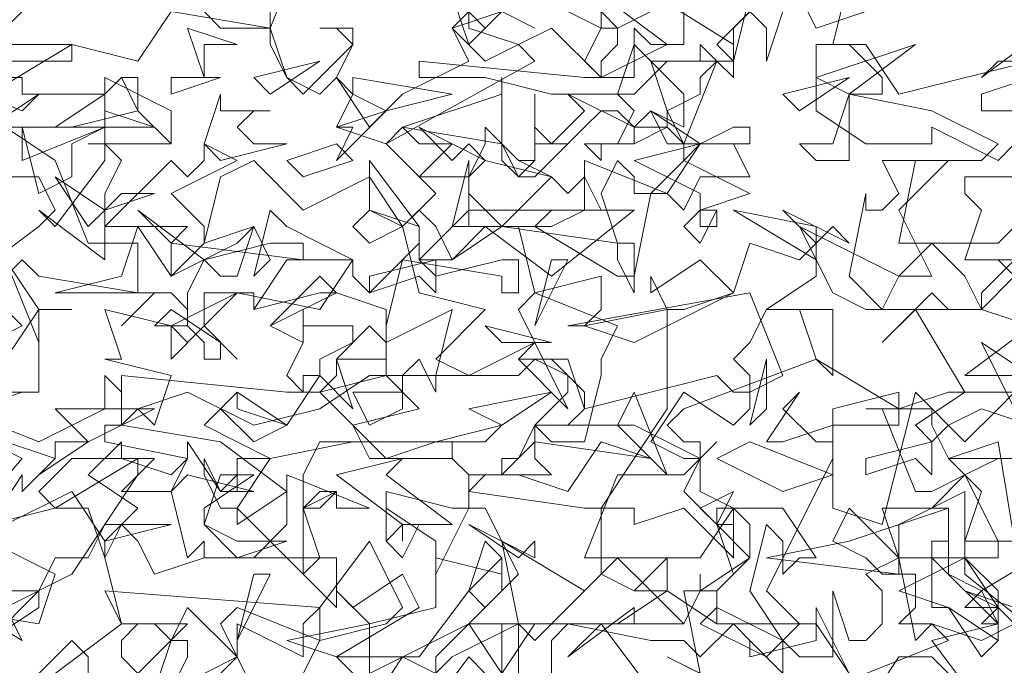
# Model space of a CAD drawing. Header units: millimetres. Extents: x 4234 to 4704, y 1542 to 2004.
# Tile 154 of 256: x 4409 to 4415, y 1883 to 1887. Entities that reach past the tile are written whole.
import ezdxf

# ---------------------------------------------------------------- set-up
doc = ezdxf.new("R2010")
doc.units = ezdxf.units.MM
doc.layers.add('BOD', color=40, linetype='Continuous')
doc.layers.add('DIMENSIONS', color=7, linetype='Continuous')

# ---------------------------------------------------------------- blocks, each defined once
blk = doc.blocks.new('A$Cf9015526')
at = {"color": 116, "lineweight": 0, "true_color": 0x136734}
for points in [[(0.4886, 1.8432), (0.6218, 1.9986), (0.533, 2.0431)], [(2.1097, 2.5538), (1.9098, 2.4872), (1.9098, 2.465), (1.9542, 2.465)], [(1.9986, 1.8876), (1.9098, 1.8876), (1.8876, 1.8876), (1.8876, 1.9542), (1.7988, 1.9098), (1.7988, 1.8654), (1.8876, 1.8654), (1.7988, 1.821), (1.8654, 1.7988), (1.9098, 1.7322), (1.932, 1.7544), (1.932, 1.7988), (1.8876, 1.821), (1.9542, 1.7988)], [(0.7773, 1.6211), (0.8217, 1.7544), (0.8439, 1.7544), (0.8439, 1.7322), (0.8217, 1.6877)], [(1.177, 1.71), (1.1326, 1.7322), (1.0882, 1.6655)], [(1.0882, 1.6877), (1.0437, 1.7322), (1.1548, 1.7322), (1.2214, 1.821), (1.2436, 1.7988), (1.288, 1.8432), (1.2436, 1.932), (1.2214, 1.932), (1.177, 1.8432), (1.177, 1.8876), (1.1104, 1.932), (1.1104, 1.8876), (1.1104, 1.9542), (1.1992, 1.932), (1.2214, 1.932), (1.2214, 1.9764), (1.1992, 1.9986), (1.2214, 1.9764), (1.2658, 1.9764), (1.2436, 1.9764), (1.2214, 1.9542), (1.3768, 1.932), (1.3991, 1.932), (1.4879, 2.0653), (1.4879, 2.1985), (1.5101, 2.1985), (1.5767, 2.2207), (1.5989, 2.2873), (1.6655, 2.2651), (1.6877, 2.2873), (1.6877, 2.2429), (1.6211, 2.1985), (1.71, 2.1985), (1.71, 2.1097), (1.6877, 2.1319), (1.6655, 2.1985), (1.6433, 2.1985), (1.6211, 2.1985), (1.5989, 2.1541), (1.5767, 2.1319), (1.5989, 2.1097), (1.5989, 2.0653), (1.5767, 2.0431), (1.5101, 2.0875), (1.4657, 2.0209), (1.5101, 1.9986), (1.5323, 1.9986), (1.5545, 2.0209), (1.5323, 1.9986), (1.5101, 1.9542), (1.5545, 1.9098), (1.5767, 1.9098), (1.5545, 1.9098), (1.5545, 1.932), (1.5767, 1.932), (1.5767, 1.8654), (1.5101, 1.932), (1.4435, 1.9098), (1.4435, 1.932), (1.4213, 1.932), (1.3991, 1.932), (1.3991, 1.8432), (1.4435, 1.821), (1.4879, 1.8654), (1.4879, 1.821), (1.4657, 1.821), (1.4435, 1.821), (1.3991, 1.8432), (1.3102, 1.7544), (1.288, 1.7766), (1.1992, 1.7322), (1.1548, 1.6877)], [(1.5767, 1.6877), (1.4879, 1.7322), (1.5323, 1.71), (1.5101, 1.821), (1.5545, 1.821), (1.5545, 1.7988), (1.5323, 1.7766), (1.6211, 1.7322), (1.6655, 1.7766), (1.6211, 1.821), (1.71, 1.9986), (1.71, 2.0209), (1.71, 2.0653), (1.7988, 2.0875), (1.7988, 2.0653), (1.8654, 2.0875), (1.8876, 2.0875), (1.821, 2.1985), (1.7766, 2.1541), (1.8432, 2.2207), (1.8654, 2.1985), (1.9098, 2.1985), (1.9542, 2.2429), (1.932, 2.2651), (1.9542, 2.2429)], [(1.9986, 2.354), (1.932, 2.2873), (1.9098, 2.2873), (1.8876, 2.2873), (1.7988, 2.2873), (1.821, 2.3984), (1.9098, 2.3984), (1.932, 2.4206), (1.8432, 2.465), (1.7322, 2.4872), (1.7322, 2.465), (1.7322, 2.4206), (1.7322, 2.3984), (1.6877, 2.3984), (1.6655, 2.4206), (1.71, 2.4206), (1.7322, 2.4872), (1.7544, 2.4872), (1.7766, 2.4872), (1.7766, 2.5094), (1.7322, 2.5538), (1.6877, 2.5538), (1.7544, 2.5538), (1.7988, 2.4872), (1.9764, 2.5316)], [(0.8661, 2.5982), (0.8883, 2.576), (0.9549, 2.576), (0.9993, 2.6871)], [(0.9549, 2.5982), (0.9549, 2.576), (0.8217, 2.5982), (0.7773, 2.5316), (0.6884, 2.5538), (0.5774, 2.4872), (0.5552, 2.4206), (0.5774, 2.4872), (0.4886, 2.5094), (0.4664, 2.5094), (0.4886, 2.5094), (0.533, 2.5316), (0.4886, 2.576), (0.5996, 2.576), (0.644, 2.6205)], [(1.5989, 2.6205), (1.5767, 2.5316), (1.4879, 2.5316), (1.4435, 2.4872), (1.3324, 2.4872), (1.2436, 2.5094), (1.177, 2.5094), (1.1548, 2.5094), (1.1548, 2.5316), (1.3768, 2.5094), (1.4435, 2.5094), (1.4435, 2.5316), (1.4435, 2.576), (1.4657, 2.5538), (1.5101, 2.5538), (1.5101, 2.6205)], [(1.2658, 2.5982), (1.3102, 2.576), (1.2658, 2.5982)], [(1.7322, 2.6427), (1.71, 2.5538), (1.6877, 2.5538), (1.6877, 2.465), (1.7544, 2.4206), (1.8432, 2.4206), (1.8432, 2.4428), (1.932, 2.3984), (1.9542, 2.4206)], [(1.9986, 2.3762), (1.8876, 2.3762), (1.8876, 2.354), (1.9098, 2.3318), (1.8876, 2.2651), (1.9542, 2.2651), (1.9098, 2.2207), (1.9098, 2.1985), (1.9764, 2.1763), (1.8876, 2.1097), (1.9764, 2.1097)], [(1.9542, 2.0875), (1.932, 2.0653), (1.8876, 2.0209), (1.821, 2.0875), (1.7766, 1.9098), (1.71, 1.932), (1.71, 2.0431), (1.6433, 2.0209), (1.6211, 2.0209), (1.6655, 2.0875), (1.6433, 2.0653), (1.6877, 2.0209), (1.71, 2.0209), (1.71, 2.0431), (1.7988, 2.0431), (1.7988, 2.0653), (1.6877, 2.1319), (1.5101, 2.0653), (1.4879, 2.0431), (1.5101, 2.0209), (1.5323, 2.0209), (1.5323, 1.9542), (1.5767, 1.932), (1.6433, 1.932), (1.6877, 1.8654), (1.6655, 1.8654), (1.6433, 1.8432), (1.6433, 1.8876), (1.6211, 1.9098), (1.5989, 1.821), (1.6433, 1.7544), (1.6655, 1.7322), (1.71, 1.7322), (1.71, 1.821), (1.7322, 1.7544), (1.7544, 1.7544), (1.7766, 1.7766), (1.7766, 1.821), (1.7544, 1.8432), (1.7988, 1.8654), (1.821, 1.7544), (1.8432, 1.7766), (1.9098, 1.7544), (1.9542, 1.7766), (1.932, 1.7988), (1.8876, 1.7988), (1.9098, 1.821), (1.8654, 1.8432), (1.8654, 1.932), (1.8432, 1.932), (1.8876, 1.9764), (1.8654, 1.9986), (1.9542, 1.9986), (1.932, 1.9986), (1.8876, 1.9764), (1.9098, 1.9542), (1.8876, 1.8876), (1.8876, 1.8432), (1.9986, 1.7544)], [(1.0882, 1.6433), (1.0882, 1.7766), (1.177, 1.7988), (1.177, 1.8654), (1.2658, 1.8432), (1.2658, 1.8654), (1.2658, 1.821), (1.2214, 1.7766), (1.288, 1.7766), (1.288, 1.6877)], [(1.2658, 1.71), (1.2658, 1.7766), (1.2436, 1.7766), (1.2214, 1.7766), (1.177, 1.7322), (1.177, 1.71)], [(1.4657, 1.6877), (1.3991, 1.7766), (1.3546, 1.7322), (1.4435, 1.7988), (1.4435, 1.7766), (1.5101, 1.7766), (1.5323, 1.821), (1.5323, 1.8432), (1.5323, 1.821), (1.5989, 1.8654), (1.5989, 1.9098), (1.5767, 1.932), (1.5323, 1.8654), (1.4879, 1.8654), (1.4657, 1.8654), (1.3768, 1.8654), (1.4213, 1.9764), (1.5101, 1.9764), (1.5323, 1.9986), (1.4435, 2.0431), (1.3324, 2.0431), (1.3102, 2.0431), (1.3102, 1.9986), (1.3324, 1.9764), (1.2658, 1.9764), (1.2658, 1.9986), (1.288, 1.9986), (1.3102, 2.0431), (1.3546, 2.0431), (1.3768, 2.0653), (1.3768, 2.0875), (1.3324, 2.1319), (1.288, 2.1319), (1.3546, 2.1319), (1.3768, 2.0653), (1.5545, 2.1097), (1.5767, 2.0875), (1.5989, 2.0875), (1.6433, 2.1097), (1.5989, 2.2207), (1.3546, 2.1763), (1.3768, 2.1763), (1.3991, 2.1985), (1.3991, 2.2429), (1.3102, 2.2207), (1.288, 2.3095), (1.1992, 2.3095), (1.2214, 2.3984), (1.2214, 2.3762), (1.2436, 2.3984), (1.2214, 2.3762), (1.2214, 2.354), (1.2658, 2.3095), (1.3324, 2.3762), (1.3546, 2.354), (1.3768, 2.3762), (1.3991, 2.3318), (1.3324, 2.3318), (1.3102, 2.3095), (1.4213, 2.2429), (1.4435, 2.2429), (1.4657, 2.354), (1.5101, 2.3984), (1.5101, 2.4206), (1.4879, 2.4428), (1.4435, 2.4206), (1.4435, 2.4428), (1.4213, 2.465), (1.3991, 2.465), (1.3768, 2.4428), (1.3546, 2.4206), (1.3102, 2.4206), (1.3102, 2.4872), (1.3102, 2.4428), (1.3324, 2.4206), (1.3768, 2.465), (1.3546, 2.4872), (1.4435, 2.4428), (1.4879, 2.4428), (1.4879, 2.465), (1.5101, 2.4206), (1.5545, 2.5316), (1.5767, 2.5094), (1.5767, 2.5316), (1.5767, 2.5538), (1.3991, 2.6649)], [(1.3991, 2.6205), (1.4879, 2.5538), (1.3991, 2.5094), (1.3324, 2.576), (1.288, 2.5538), (1.3102, 2.5316), (1.1104, 2.4206), (1.0437, 2.4428), (1.0659, 2.4872), (1.0437, 2.5094), (1.0215, 2.4872), (0.9771, 2.5094), (0.9549, 2.5538), (0.9549, 2.576), (0.9771, 2.5094), (0.9993, 2.4872), (1.0659, 2.5538), (1.0437, 2.576), (1.0215, 2.576), (1.0659, 2.576), (1.0659, 2.5538), (1.0437, 2.5094), (1.0882, 2.4428), (1.1326, 2.4872), (1.2214, 2.5316), (1.1992, 2.576), (1.2658, 2.5982)], [(0.5996, 2.5538), (0.6884, 2.5538), (0.6884, 2.5316), (0.5108, 2.5316)], [(0.5108, 2.5094), (0.6218, 2.465), (0.644, 2.4872), (0.5774, 2.4428)], [(0.5774, 2.2207), (0.6218, 2.1763), (0.5774, 2.1541)], [(1.9986, 2.5316), (1.932, 2.5316), (1.9098, 2.5094), (1.9986, 2.576)], [(0.7106, 2.4206), (0.8217, 2.4206), (0.7106, 2.4206)], [(0.533, 2.0653), (0.644, 2.0209), (0.7328, 2.0653), (0.7328, 2.1097), (0.755, 2.0875), (0.755, 2.0431), (0.7328, 2.0431), (0.7328, 2.0209), (0.8439, 1.9986), (0.8217, 1.9764), (0.755, 1.9986), (0.6884, 1.9986), (0.644, 1.9542), (0.6662, 1.932), (0.5774, 1.9098), (0.6218, 1.9764), (0.6218, 1.9542), (0.6662, 1.9986), (0.533, 2.0431)], [(2.0209, 1.8876), (1.9098, 1.821), (1.932, 1.7766), (1.932, 1.7544), (1.8654, 1.7988), (1.8432, 1.7988), (1.8432, 1.8876), (1.8654, 1.8876), (1.8654, 1.8654), (1.932, 1.8654), (1.932, 1.8876), (1.8876, 1.9764), (1.8432, 1.9542), (1.821, 1.9542), (1.7766, 2.0653), (1.7544, 2.0653), (1.8432, 2.0653), (1.8432, 2.0431), (1.8654, 1.9986), (1.932, 2.0209), (1.9542, 1.8876)], [(0.8217, 1.6877), (0.9105, 1.7322), (0.8883, 1.7766), (0.9105, 1.7988), (1.0215, 1.7544), (0.9993, 1.71)], [(0.7106, 1.71), (0.7106, 1.7322), (0.6884, 1.7544), (0.644, 1.71)], [(0.5108, 1.7988), (0.644, 1.7766), (0.6662, 1.8432), (0.5774, 1.8876)], [(0.5996, 1.9098), (0.6884, 1.9542), (0.7328, 1.8876), (0.7773, 1.932), (0.7106, 1.9764), (0.755, 2.0209), (0.755, 1.9986), (0.7995, 1.9986), (0.755, 1.9542), (0.8217, 1.9542), (0.8439, 1.9986), (0.8439, 2.0209), (0.8883, 1.9542), (0.9105, 1.9764), (0.8883, 1.9542), (0.9327, 1.9542), (0.8439, 1.9764), (0.8217, 1.9542), (0.8439, 1.8654), (0.8661, 1.8876), (0.8661, 1.8654), (0.9327, 1.8654), (0.9771, 1.9098), (0.9771, 1.9764), (1.0882, 1.932), (1.0437, 1.932), (1.0437, 1.9542), (1.0215, 1.9542), (0.9993, 1.932), (1.0215, 1.8654), (1.0437, 1.8654), (1.0437, 1.7988), (0.9993, 1.8432), (1.0215, 1.8654), (0.8661, 1.8654), (0.7995, 1.8432), (0.7773, 1.8876), (0.755, 1.9098), (0.7328, 1.8654), (0.755, 1.7766), (0.8439, 1.7766), (0.7773, 1.71)], [(0.6662, 1.71), (0.755, 1.7766), (0.7328, 1.821), (1.0215, 1.7988), (1.0882, 1.8876), (1.1326, 1.7988), (1.1104, 1.7766), (1.0215, 1.7544), (1.0215, 1.7766), (1.0215, 1.7988), (0.9993, 1.7766), (0.9993, 1.7322), (0.9105, 1.7766), (0.9105, 1.7544), (0.9105, 1.7322), (0.8439, 1.7988), (0.8217, 1.7544), (0.7995, 1.7766), (0.7773, 1.7766), (0.755, 1.7544), (0.755, 1.7322), (0.7773, 1.71)]]:
    blk.add_lwpolyline(points, dxfattribs=at)
for points in [[(1.2658, 2.5982), (1.2214, 2.5538), (1.1992, 2.6205), (1.2436, 2.576)], [(1.4435, 2.5982), (1.4657, 2.5982), (1.4213, 2.576), (1.4213, 2.5538), (1.3991, 2.5316), (1.3991, 2.5094), (1.3768, 2.5316), (1.3991, 2.576), (1.3546, 2.5982), (1.3991, 2.5982), (1.4213, 2.576), (1.3991, 2.576), (1.3991, 2.6205), (1.4213, 2.6205)], [(1.6211, 2.5316), (1.6211, 2.576), (1.5989, 2.5982), (1.5767, 2.576), (1.5767, 2.5316), (1.5545, 2.5538), (1.6211, 2.6205), (1.6433, 2.5982)], [(1.6877, 2.576), (1.6655, 2.6205), (1.7544, 2.5982)], [(1.288, 2.5538), (1.2436, 2.5316), (1.1992, 2.576), (1.2214, 2.5982), (1.2214, 2.576)], [(0.8661, 2.5538), (0.8661, 2.5094), (0.8439, 2.576), (0.9105, 2.5538)], [(1.5101, 2.4428), (1.4657, 2.465), (1.4435, 2.4428), (1.4435, 2.4206), (1.3991, 2.4206), (1.3991, 2.3984), (1.3768, 2.4206), (1.4213, 2.4206), (1.4435, 2.465), (1.4213, 2.4872), (1.4435, 2.5538), (1.5101, 2.4872)], [(1.5323, 2.5094), (1.5323, 2.4872), (1.4879, 2.465), (1.4657, 2.5316), (1.5323, 2.5316), (1.5323, 2.5538), (1.5545, 2.5316)], [(1.6877, 2.5094), (1.821, 2.5538), (1.7322, 2.4872)], [(0.9549, 2.4872), (0.9327, 2.5094), (1.0215, 2.5316)], [(0.7328, 2.4872), (0.755, 2.5094), (0.7773, 2.5094), (0.7773, 2.465), (0.6884, 2.4428), (0.5996, 2.4428), (0.5996, 2.5094), (0.6218, 2.5094), (0.6218, 2.4872)], [(0.755, 2.3984), (0.7328, 2.354), (0.7328, 2.3318), (0.7328, 2.3095), (0.8217, 2.3984), (0.8439, 2.3762), (0.8661, 2.3984), (0.8661, 2.4206), (0.9105, 2.3984), (0.8217, 2.354), (0.8661, 2.3095), (0.8661, 2.2873), (0.8217, 2.2429), (0.8217, 2.2873), (0.8439, 2.3095), (0.7995, 2.3095), (0.7328, 2.3095), (0.7328, 2.2651), (0.644, 2.3318), (0.6662, 2.3095), (0.7328, 2.3984), (0.7328, 2.5094), (0.7328, 2.4206)], [(0.8217, 2.4206), (0.7773, 2.465), (0.755, 2.5094), (0.7328, 2.4872), (0.7328, 2.5094), (0.8217, 2.465)], [(0.8217, 2.4872), (0.8217, 2.5094), (0.8883, 2.5094)], [(1.1104, 2.465), (1.0437, 2.3984), (1.0659, 2.4428), (1.0437, 2.4428), (1.1104, 2.465), (1.0659, 2.4872), (1.0659, 2.5094), (1.1992, 2.4872)], [(1.1326, 2.4428), (1.2658, 2.4872), (1.2658, 2.5094), (1.2658, 2.4206)], [(1.6655, 2.465), (1.6433, 2.4872), (1.7322, 2.5094)], [(0.7995, 2.4428), (0.6662, 2.4428), (0.7328, 2.4872), (0.7328, 2.465)], [(0.9549, 2.465), (0.9327, 2.465), (0.9105, 2.4428), (0.9327, 2.4206), (0.9771, 2.4206), (0.8883, 2.3984), (0.8661, 2.4206), (0.8883, 2.4872), (0.8883, 2.465)], [(1.5767, 2.4428), (1.5989, 2.4428), (1.5989, 2.4206), (1.4879, 2.4206), (1.4657, 2.465), (1.5323, 2.4206)], [(0.6662, 2.3984), (0.7106, 2.2873), (0.7773, 2.2873), (0.7773, 2.2207), (0.644, 2.2429), (0.6218, 2.2651), (0.5774, 2.2207), (0.533, 2.2207), (0.4441, 2.1985), (0.4441, 2.2207), (0.4886, 2.2651), (0.533, 2.2207), (0.5552, 2.2429), (0.644, 2.3095), (0.6662, 2.3318), (0.644, 2.3762), (0.5996, 2.3762), (0.5774, 2.354), (0.5774, 2.3095), (0.5552, 2.3762), (0.5996, 2.4428)], [(0.7328, 2.4428), (0.6884, 2.4206), (0.6884, 2.3762), (0.644, 2.354), (0.6218, 2.4428), (0.6218, 2.3984)], [(1.1992, 2.4206), (1.1548, 2.3762), (1.2214, 2.3762), (1.2436, 2.4206), (1.2436, 2.4428), (1.288, 2.3984), (1.3102, 2.3984), (1.288, 2.3984), (1.3324, 2.3762), (1.2436, 2.3984), (1.2214, 2.3762), (1.2214, 2.3095), (1.2436, 2.3095), (1.2658, 2.3095), (1.3324, 2.3095), (1.3768, 2.3318), (1.3768, 2.3984), (1.4879, 2.354), (1.4435, 2.354), (1.4435, 2.3762), (1.4213, 2.3984), (1.3991, 2.354), (1.4213, 2.2873), (1.4435, 2.2873), (1.4435, 2.2207), (1.4213, 2.2651), (1.4213, 2.2873), (1.2658, 2.3095), (1.1992, 2.2651), (1.177, 2.3095), (1.1548, 2.3318), (1.1326, 2.3095), (1.1548, 2.2207), (1.2436, 2.1985), (1.177, 2.1319), (1.2214, 2.1097), (1.3102, 2.1541), (1.288, 2.1985), (1.3102, 2.2207), (1.4213, 2.1763), (1.3991, 2.1319), (1.3991, 2.1097), (1.3768, 2.0209), (1.3324, 2.0209), (1.3102, 2.0431), (1.3546, 2.0875), (1.3546, 2.1097), (1.3102, 2.1319), (1.288, 2.1097), (1.177, 2.1097), (1.177, 2.0875), (1.1548, 2.1319), (1.1326, 2.1097), (1.1104, 2.1097), (1.1104, 2.1541), (1.0882, 2.1763), (1.0437, 2.1319), (1.0659, 2.0653), (1.0215, 2.1097), (0.9771, 2.0431), (0.9105, 2.0875), (0.8661, 2.0431), (0.9549, 1.9986), (1.0659, 2.0209), (1.2436, 2.0209), (1.2658, 2.0431), (1.177, 2.0209), (1.0215, 2.0209), (0.9993, 1.9764), (0.9993, 1.9542), (0.9993, 1.932), (1.0215, 1.932), (1.0437, 1.9542), (0.9993, 1.932), (0.9993, 1.8654), (0.9993, 1.8432), (0.9105, 1.932), (0.9105, 1.9098), (0.9771, 1.9542), (0.8883, 2.0209), (0.755, 2.0431), (0.7773, 2.0653), (0.7995, 2.0431), (0.8217, 2.1097), (0.7328, 2.1319), (0.755, 2.1319), (0.7328, 2.1985), (0.8217, 2.1763), (0.9105, 2.2207), (1.0215, 2.1985), (1.0659, 2.2651), (0.9771, 2.3095), (0.9549, 2.3318), (0.9327, 2.2429), (0.9549, 2.2651), (0.9327, 2.3095), (0.8661, 2.2873), (0.8883, 2.3762), (0.9327, 2.3984), (0.9993, 2.3318), (1.0882, 2.3762), (1.1326, 2.3095), (1.177, 2.354), (1.1104, 2.4206), (1.1326, 2.4428), (1.1548, 2.4206)], [(1.2214, 2.4206), (1.2436, 2.3984), (1.1548, 2.4428), (1.1992, 2.3984)], [(0.9993, 2.3762), (0.9771, 2.3984), (1.0437, 2.4206), (1.0659, 2.3984)], [(1.3102, 2.3984), (1.3102, 2.4206), (1.3324, 2.4206), (1.3546, 2.4206), (1.3102, 2.3762), (1.288, 2.3762), (1.2658, 2.3984), (1.2658, 2.4206), (1.288, 2.3762)], [(1.5989, 2.354), (1.5323, 2.3318), (1.5545, 2.3318), (1.5545, 2.3095), (1.5323, 2.3095), (1.5323, 2.354), (1.4435, 2.3984), (1.5323, 2.4206), (1.5101, 2.3984)], [(1.5989, 2.3762), (1.5323, 2.3762), (1.5101, 2.3318), (1.4879, 2.354), (1.5323, 2.4206), (1.5767, 2.4206)], [(1.1548, 2.2651), (1.177, 2.2429), (1.2658, 2.2651), (1.288, 2.2651), (1.288, 2.2207), (1.2658, 2.2207), (1.2658, 2.2429), (1.1326, 2.2651), (1.1104, 2.1763), (1.1104, 2.1541), (1.1992, 2.1985), (1.177, 2.1097), (1.0882, 2.1097), (1.0215, 2.0653), (0.9327, 2.0431), (0.8439, 2.0875), (0.7773, 2.0653), (0.755, 2.0653), (0.755, 2.1097), (0.9771, 2.0875), (1.0215, 2.0875), (1.0437, 2.1097), (1.0437, 2.1319), (1.0659, 2.1319), (1.1104, 2.1319), (1.1104, 2.1985), (1.0437, 2.2207), (1.0215, 2.2207), (0.9327, 2.1985), (0.9327, 2.2207), (0.9105, 2.2207), (0.8661, 2.1763), (0.9105, 2.1319), (0.8661, 2.1763), (0.8661, 2.2207), (0.9327, 2.2207), (0.9327, 2.1985), (0.9771, 2.2651), (1.0659, 2.2651), (1.0659, 2.2429), (1.0882, 2.2207), (1.1326, 2.2651), (1.1548, 2.2873), (1.1548, 2.3095), (1.0882, 2.3318), (1.0882, 2.3984), (1.1548, 2.3095)], [(1.7988, 2.3318), (1.8432, 2.2429), (1.7988, 2.2429), (1.7766, 2.1985), (1.7322, 2.2429), (1.7544, 2.354), (1.7544, 2.3318), (1.7766, 2.3318), (1.7988, 2.354), (1.7766, 2.3984), (1.8654, 2.3984)], [(0.755, 2.354), (0.7995, 2.354), (0.7328, 2.3318), (0.7106, 2.3095), (0.6662, 2.3762), (0.7328, 2.3318)], [(0.9549, 2.2873), (0.9993, 2.2873), (0.9993, 2.2651), (0.8217, 2.2873), (0.7773, 2.3318), (0.8661, 2.2651)], [(1.0882, 2.2873), (1.0659, 2.3095), (1.0882, 2.3318), (1.1326, 2.3095)], [(1.3324, 2.2429), (1.2436, 2.3095), (1.1992, 2.2651), (1.177, 2.2651), (1.177, 2.2207), (1.1548, 2.2429), (1.0882, 2.2207), (1.0882, 2.2429), (1.177, 2.2651), (1.1548, 2.2651), (1.2214, 2.3318), (1.4435, 2.3318)], [(1.5323, 2.2873), (1.5101, 2.3095), (1.5323, 2.3318), (1.5545, 2.3318)], [(1.6877, 2.2651), (1.5767, 2.3318), (1.6877, 2.3095)], [(1.71, 2.3095), (1.7322, 2.2873), (1.6433, 2.3318), (1.6877, 2.2873)], [(0.9105, 2.2873), (0.9327, 2.3095), (0.9105, 2.2429), (0.8883, 2.2429), (0.8661, 2.2651), (0.8439, 2.2207), (0.8439, 2.1763), (0.8439, 2.1985), (0.8217, 2.2207), (0.7995, 2.2207), (0.755, 2.1763), (0.7995, 2.2207), (0.6884, 2.2207), (0.6662, 2.2207), (0.755, 2.2429), (0.7773, 2.3095), (0.8217, 2.2429)], [(1.8432, 2.2873), (1.8876, 2.2429), (1.9098, 2.1985), (1.7988, 2.1985), (1.7766, 2.1985), (1.7544, 2.1985), (1.71, 2.2207), (1.6655, 2.3095), (1.7988, 2.2429)], [(0.644, 2.1541), (0.5996, 2.2651), (0.644, 2.1985)], [(1.3102, 2.1763), (1.3324, 2.2651), (1.3546, 2.2651)], [(1.4435, 2.1541), (1.3768, 2.1763), (1.4879, 2.1985), (1.4657, 2.2429), (1.4657, 2.2207), (1.5323, 2.2651), (1.5767, 2.2207)], [(0.9549, 2.1763), (1.0215, 2.2429), (1.0437, 2.2207)], [(0.644, 2.1985), (0.644, 2.1097), (0.644, 2.0875), (0.5996, 2.0875), (0.5774, 2.1541), (0.5996, 2.1319), (0.644, 2.1985), (0.6884, 2.1985)], [(0.8883, 2.1319), (0.8661, 2.1319), (0.8661, 2.1541), (0.8439, 2.1763), (0.7995, 2.1763), (0.8217, 2.1985), (0.8883, 2.1541)], [(1.0437, 2.1763), (1.0659, 2.1763), (1.0659, 2.1541), (1.0215, 2.1319), (1.0215, 2.1097), (0.9993, 2.1097), (0.9993, 2.0875), (0.9771, 2.1097), (0.9993, 2.1541), (0.9549, 2.1763), (0.9993, 2.1541), (0.9993, 2.1985), (0.9993, 2.1763)], [(0.8661, 2.1763), (0.8217, 2.1319), (0.8217, 2.1763), (0.8439, 2.1541)], [(1.2658, 2.1541), (1.2436, 2.1763), (1.3324, 2.1541)], [(1.288, 2.1319), (1.3102, 2.1541), (1.3546, 2.0653)], [(2.0431, 2.0653), (1.9098, 2.1541), (1.9542, 2.0653)], [(1.6211, 2.0653), (1.5989, 2.0431), (1.6211, 2.1319)], [(1.0659, 2.0431), (1.0215, 2.0875), (1.1104, 2.1097), (1.1548, 2.0653)], [(1.1326, 2.0875), (1.1326, 2.0653), (1.0882, 2.0431), (1.0659, 2.0875), (1.1326, 2.0875), (1.1326, 2.1097)], [(0.5552, 2.0653), (0.533, 2.0875), (0.6218, 2.0875)], [(0.9771, 2.0431), (0.9327, 2.0209), (0.8883, 2.0653), (0.9105, 2.0875), (0.9105, 2.0653)], [(1.2658, 2.0431), (1.2214, 2.0653), (1.3324, 2.0875)], [(1.4213, 2.0431), (1.4435, 2.0875), (1.4879, 1.9764)], [(2.0431, 2.0209), (1.9098, 2.0653), (1.8654, 2.0431), (1.8432, 2.0209), (1.8432, 1.9764), (1.821, 1.9986), (1.7544, 1.9764), (1.7544, 1.9986), (1.8432, 2.0209), (1.821, 2.0431), (1.8876, 2.0875), (2.1985, 2.0875)], [(0.7106, 2.0209), (0.644, 1.9764), (0.6662, 1.9986), (0.6662, 2.0209), (0.7106, 2.0209), (0.6662, 2.0653), (0.7995, 2.0653)], [(1.177, 2.0209), (1.1992, 2.0209), (1.1992, 1.9986), (1.0882, 1.9986), (1.0659, 2.0431), (1.1104, 1.9986)], [(1.3991, 2.0209), (1.3546, 1.9542), (1.288, 1.9764), (1.2658, 1.9764), (1.3102, 2.0209), (1.4657, 1.9986)], [(1.6433, 1.9542), (1.5545, 1.9986), (1.5989, 2.0209), (1.71, 1.9764)], [(0.7328, 1.9098), (0.8217, 1.9098), (0.7328, 1.8876), (0.7328, 1.8654), (0.7106, 1.932), (0.6662, 1.932), (0.7773, 1.9986), (0.7773, 1.9764)], [(0.9105, 1.9542), (0.9105, 1.9986), (0.9327, 1.9986), (0.9549, 1.9986), (0.9105, 1.932), (0.8883, 1.932), (0.8661, 1.9764), (0.8661, 1.9986), (0.8883, 1.9542)], [(1.1992, 1.9098), (1.1326, 1.9098), (1.1326, 1.8876), (1.1326, 1.9098), (1.0437, 1.9764), (1.1326, 1.9986), (1.1104, 1.9764)], [(0.8661, 1.932), (0.8661, 1.9098), (0.9105, 1.8876), (0.9771, 1.8876), (0.9105, 1.8654), (0.8661, 1.9098), (0.8883, 1.9764), (0.9327, 1.9764)], [(1.5989, 1.8654), (1.5545, 1.821), (1.5767, 1.8432), (1.5545, 1.9098), (1.5323, 1.932), (1.5767, 1.9542), (1.5545, 1.9098)], [(1.7988, 1.8432), (1.6211, 1.8654), (1.7322, 1.8876), (1.8654, 1.932), (1.7766, 1.932), (1.7988, 1.8654)], [(1.8432, 1.8654), (1.932, 1.7766), (1.8432, 1.7544), (1.9098, 1.6655), (1.8654, 1.6655), (1.8654, 1.71), (1.8432, 1.7322), (1.7988, 1.7322), (1.7544, 1.6655), (1.6433, 1.6655), (1.8654, 1.7544), (1.8432, 1.7766), (1.7988, 1.7766), (1.821, 1.7988), (1.821, 1.8432), (1.7766, 1.8432), (1.7544, 1.8654), (1.71, 1.8876), (1.7322, 1.932), (1.7988, 1.8654)], [(0.5996, 1.7988), (0.6218, 1.7544), (0.5108, 1.821), (0.5108, 1.8432), (0.533, 1.8876), (0.5996, 1.821), (0.644, 1.821), (0.6662, 1.8654), (0.7106, 1.8654), (0.7328, 1.9098), (0.6884, 1.8432)], [(1.1326, 1.8654), (1.1104, 1.8876), (1.1326, 1.9098), (1.1548, 1.9098)], [(1.3102, 1.8876), (1.3102, 1.8654), (1.2214, 1.9098), (1.288, 1.8654)], [(1.2214, 1.821), (1.2436, 1.8876), (1.2658, 1.8654)], [(1.4213, 1.8654), (1.4657, 1.821), (1.5101, 1.7766), (1.3768, 1.7766), (1.3546, 1.7766), (1.288, 1.7766), (1.2658, 1.8876), (1.3768, 1.821)], [(1.932, 1.7766), (1.9098, 1.7766), (1.932, 1.7988), (1.8876, 1.8654), (1.932, 1.821)], [(0.9105, 1.7544), (0.9327, 1.8432), (0.9549, 1.8432)], [(1.0437, 1.7322), (0.9771, 1.7544), (1.0882, 1.7766), (1.0437, 1.821), (1.0659, 1.7988), (1.1326, 1.8432), (1.1548, 1.7988)], [(0.5774, 1.7544), (0.644, 1.821), (0.644, 1.7988)], [(1.6877, 1.7766), (1.6877, 1.7544), (1.5989, 1.7322), (1.5989, 1.7544), (1.5767, 1.7766), (1.5323, 1.7322), (1.5101, 1.7544), (1.4657, 1.7544), (1.3546, 1.7766), (1.3324, 1.7544), (1.3324, 1.71), (1.2436, 1.71), (1.2214, 1.7322), (1.1548, 1.6433), (1.0882, 1.6655), (1.0882, 1.71), (1.2214, 1.7766), (1.2658, 1.71), (1.3102, 1.7766), (1.4213, 1.7766), (1.4879, 1.821), (1.5545, 1.7766)], [(1.6433, 1.71), (1.5989, 1.7544), (1.5767, 1.7766), (1.5545, 1.7766), (1.5545, 1.7988), (1.6433, 1.7544)], [(1.6877, 1.7766), (1.6877, 1.7988), (1.7322, 1.71)], [(0.8883, 1.71), (0.9105, 1.7322), (0.9549, 1.6433)]]:
    blk.add_lwpolyline(points, close=True, dxfattribs=at)

msp = doc.modelspace()

# ---------------------------------------------------------------- hatches: boundary and pattern name
at = {"layer": 'DIMENSIONS'}
h = msp.add_hatch(dxfattribs=at)
h.set_pattern_fill('GRASS', color=256, scale=0.5)
h.set_pattern_definition([(90, (3399.144, -158.445), (-8.980256, 8.980256), [2.38125, -15.57926]), (45, (3399.144, -158.445), (-8.980256, 8.980256), [2.38125, -10.31875]), (135, (3399.144, -158.445), (-8.980256, -8.980256), [2.38125, -10.31875])])
h.paths.add_polyline_path([(4417.6425, 1844.3253), (4423.2951, 1838.2514), (4434.9969, 1847.6295), (4469.633, 1855.411), (4513.1489, 1877.6572), (4531.9103, 1892.8657), (4546.8873, 1910.4574), (4556.576, 1922.7476), (4577.553, 1933.381), (4592.7448, 1936.6466), (4614.9867, 1937.2699), (4624.0253, 1937.2699), (4633.3522, 1938.7107), (4636.3977, 1940.2306), (4631.8428, 1952.3869, 0.161807)])
h.paths.add_polyline_path([(4631.8428, 1952.3869), (4629.8752, 1957.6381), (4629.4018, 1957.3619), (4621.324, 1958.355), (4615.8552, 1959.6126), (4597.3065, 1970.6836), (4571.5628, 1964.4359), (4571.5628, 1952.3502), (4556.6565, 1951.2934), (4533.2051, 1949.7013), (4514.0135, 1931.7588), (4500.0937, 1928.3885), (4467.5142, 1910.2651), (4457.6487, 1889.7679), (4440.0951, 1876.8578), (4418.6103, 1858.4577), (4410.1637, 1852.3615), (4417.6425, 1844.3253, -0.161807)])
h.paths.add_polyline_path([(4548.0789, 1916.6002), (4552.8565, 1929.9377), (4546.693, 1932.1455), (4541.9153, 1918.808)], flags=24)
h.paths.add_polyline_path([(4503.0556, 1883.2742), (4507.8332, 1896.6117), (4501.6696, 1898.8196), (4496.892, 1885.482)], flags=24)
h.paths.add_polyline_path([(4451.7368, 1857.409), (4456.5145, 1870.7465), (4450.3509, 1872.9544), (4445.5733, 1859.6168)], flags=24)
h.paths.add_polyline_path([(4412.9931, 1854.3366), (4417.0765, 1849.9489), (4419.3393, 1852.0547), (4415.2559, 1856.4424)], flags=24)
h.paths.add_polyline_path([(4596.3471, 1950.1809), (4601.1248, 1963.5184), (4594.9612, 1965.7262), (4590.1836, 1952.3887)], flags=24)
h.paths.add_polyline_path([(4509.7992, 1914.4402), (4520.7716, 1919.9756), (4517.1217, 1927.2104), (4506.1494, 1921.675)], flags=24)
h.paths.add_polyline_path([(4321.6553, 1898.427), (4326.0339, 1896.392), (4327.3367, 1899.1951), (4322.958, 1901.2301)], flags=9)
h.paths.add_polyline_path([(4333.4365, 1891.9961), (4338.2762, 1888.46), (4340.0997, 1890.9559), (4335.26, 1894.492)], flags=9)
h.paths.add_polyline_path([(4351.1951, 1875.6427), (4355.5215, 1871.4944), (4357.6608, 1873.7255), (4353.3344, 1877.8738)], flags=9)
h.paths.add_polyline_path([(4373.9221, 1853.7811), (4378.2721, 1849.6575), (4380.3986, 1851.9008), (4376.0487, 1856.0244)], flags=9)
h.paths.add_polyline_path([(4389.205, 1846.109), (4392.5459, 1849.595), (4390.3143, 1851.7338), (4386.9734, 1848.2478)], flags=9)
h.paths.add_polyline_path([(4407.9742, 1825.8927), (4411.6376, 1829.0381), (4409.6239, 1831.3833), (4405.9606, 1828.2379)], flags=9)
h.paths.add_polyline_path([(4405.6972, 1823.1876), (4408.8355, 1819.5181), (4411.1846, 1821.5272), (4408.0463, 1825.1967)], flags=9)
h.paths.add_polyline_path([(4412.0765, 1813.536), (4414.8574, 1808.2263), (4417.5956, 1809.6604), (4414.8147, 1814.9701)], flags=9)
h.paths.add_polyline_path([(4306.0633, 1735.5308), (4308.3702, 1742.3082), (4305.4441, 1743.3042), (4303.1371, 1736.5268)], flags=9)
h.paths.add_polyline_path([(4289.1237, 1902.077), (4295.0617, 1902.8939), (4294.6404, 1905.9561), (4288.7025, 1905.1392)], flags=9)
h.paths.add_polyline_path([(4305.67, 1902.4686), (4311.5251, 1901.1867), (4312.1862, 1904.2062), (4306.331, 1905.4882)], flags=9)
h.paths.add_polyline_path([(4434.2122, 1813.2206), (4438.5999, 1817.304), (4436.4941, 1819.5668), (4432.1063, 1815.4834)], flags=9)
h.paths.add_polyline_path([(4381.102, 1865.7275), (4385.1854, 1861.3397), (4387.4482, 1863.4456), (4383.3648, 1867.8333)], flags=9)
h.paths.add_polyline_path([(4421.9781, 1821.8049), (4426.0615, 1817.4172), (4428.3243, 1819.523), (4424.2409, 1823.9108)], flags=9)
h.paths.add_polyline_path([(4410.3951, 1823.868), (4413.9297, 1827.1574), (4411.8239, 1829.4202), (4408.2893, 1826.1308)], flags=9)
h.paths.add_polyline_path([(4387.3909, 1817.4858), (4392.1686, 1830.8233), (4386.005, 1833.0311), (4381.2274, 1819.6936)], flags=9)
h.paths.add_polyline_path([(4347.9726, 1750.0597), (4352.7503, 1763.3972), (4346.5867, 1765.6051), (4341.8091, 1752.2675)], flags=9)
h.paths.add_polyline_path([(4341.4321, 1678.3148), (4346.2097, 1691.6523), (4340.0462, 1693.8601), (4335.2686, 1680.5226)], flags=9)
h.paths.add_polyline_path([(4323.3673, 1583.7016), (4328.1449, 1597.0392), (4321.9814, 1599.247), (4317.2037, 1585.9095)], flags=9)
h.paths.add_polyline_path([(4335.3652, 1700.4464), (4339.9795, 1713.3279), (4330.8251, 1716.6071), (4326.2108, 1703.7256)], flags=9)
h.paths.add_polyline_path([(4396.1792, 1839.031), (4404.6554, 1830.2107), (4406.8611, 1832.3304), (4398.3849, 1841.1506)], flags=9)
h.paths.add_polyline_path([(4396.4333, 1860.2956), (4402.6288, 1853.7761), (4403.7122, 1854.8057), (4397.5167, 1861.3251)], flags=9)
h.paths.add_polyline_path([(4349.0141, 1900.3774), (4363.5849, 1891.1608), (4365.102, 1893.5592), (4350.5312, 1902.7758)], flags=9)
h.paths.add_polyline_path([(4438.6658, 1769.7519), (4437.6109, 1764.1146), (4441.3279, 1763.4191), (4442.3828, 1769.0563)], flags=9)
h.paths.add_polyline_path([(4432.3393, 1775.0815), (4431.5916, 1769.3953), (4435.3409, 1768.9023), (4436.0886, 1774.5885)], flags=9)
h.paths.add_polyline_path([(4446.5759, 1765.0098), (4445.4726, 1759.3818), (4449.1836, 1758.6543), (4450.2868, 1764.2824)], flags=9)
h.paths.add_polyline_path([(4333.2801, 1902.1363), (4338.0795, 1900.1576), (4339.5209, 1903.6536), (4334.7215, 1905.6324)], flags=9)
h.paths.add_polyline_path([(4335.5168, 1907.037), (4340.8576, 1904.9473), (4342.2355, 1908.4689), (4336.8946, 1910.5586)], flags=9)
h.paths.add_polyline_path([(4338.3128, 1912.555), (4343.7532, 1910.7401), (4344.9499, 1914.3274), (4339.5095, 1916.1422)], flags=9)
h.paths.add_polyline_path([(4390.5848, 1863.0102), (4393.6134, 1859.8177), (4396.592, 1862.6434), (4393.5633, 1865.8359)], flags=9)
h.paths.add_polyline_path([(4431.1188, 1819.2282), (4434.1502, 1816.0327), (4437.1288, 1818.8584), (4434.0973, 1822.0539)], flags=9)
h.paths.add_polyline_path([(4421.1353, 1830.1653), (4424.1639, 1826.9728), (4427.1425, 1829.7985), (4424.1138, 1832.991)], flags=9)
h.paths.add_polyline_path([(4410.884, 1841.2141), (4413.9127, 1838.0216), (4416.8913, 1840.8473), (4413.8626, 1844.0398)], flags=9)
h.paths.add_polyline_path([(4400.5883, 1852.1946), (4403.617, 1849.0021), (4406.5956, 1851.8278), (4403.5669, 1855.0203)], flags=9)
h.paths.add_polyline_path([(4378.8646, 1874.7618), (4381.8961, 1871.5663), (4384.8747, 1874.392), (4381.8432, 1877.5875)], flags=9)

# ---------------------------------------------------------------- block references
at = {"layer": 'BOD', "xscale": 4.480026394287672, "yscale": 4.480026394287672, "zscale": 4.480026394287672}
msp.add_blockref('A$Cf9015526', (4406.0655, 1875.3219, 480.9174), dxfattribs=at)

doc.saveas('drawing.dxf')
